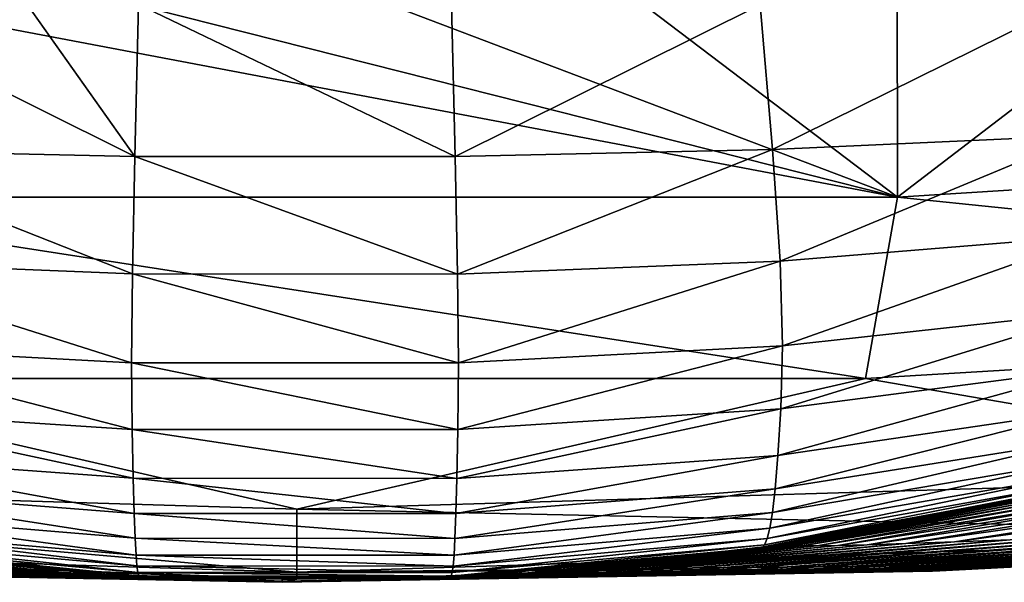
# Model space of a CAD drawing. Header units: metres. Extents: x -105 to 105, y -71 to 59.
# Tile 26 of 117: x -1.26 to 3.21, y -71.05 to -68.5. Entities that reach past the tile are written whole.
import ezdxf

# ---------------------------------------------------------------- set-up
doc = ezdxf.new("R2010")
doc.units = ezdxf.units.M
doc.layers.add('solid_WAMAS_150_SW0001', color=7, linetype='CONTINUOUS')

msp = doc.modelspace()

# ---------------------------------------------------------------- linework, layer by layer
at = {"layer": 'solid_WAMAS_150_SW0001'}
for points in [[(2.725769, -69.300903, 10.686105), (-2.724902, -68.26635, 15.158934), (-2.725768, -69.300903, 10.686105)], [(2.725769, -69.300903, 10.686105), (-1.36407, -68.266342, 15.288507), (-2.724902, -68.26635, 15.158934)], [(2.725769, -69.300903, 10.686105), (-0.000041, -68.266342, 15.331659), (-1.36407, -68.266342, 15.288507)], [(2.725769, -69.300903, 10.686105), (1.363992, -68.266342, 15.288512), (-0.000041, -68.266342, 15.331659)], [(2.725769, -69.300903, 10.686105), (2.724853, -68.26635, 15.15894), (1.363992, -68.266342, 15.288512)], [(2.725769, -69.300903, 10.686105), (4.075933, -68.26635, 14.943259), (2.724853, -68.26635, 15.15894)], [(8.166135, -68.959045, 10.616689), (4.075933, -68.26635, 14.943259), (2.725769, -69.300903, 10.686105)], [(-2.17511, -69.084419, -89.456535), (-2.11747, -68.427986, -90.620018), (-0.734328, -69.116585, -89.691887)], [(-0.734328, -69.116585, -89.691887), (-2.11747, -68.427986, -90.620018), (-1.223998, -68.425941, -90.803879)], [(-0.734328, -69.116585, -89.691887), (-1.223998, -68.425941, -90.803879), (-0.717386, -68.425766, -90.863029)], [(-0.734328, -69.116585, -89.691887), (-0.717386, -68.425766, -90.863029), (0.718578, -69.116859, -89.692993)], [(0.718578, -69.116859, -89.692993), (-0.717386, -68.425766, -90.863029), (0.701827, -68.425873, -90.864243)], [(0.718578, -69.116859, -89.692993), (0.701827, -68.425873, -90.864243), (2.102437, -68.428101, -90.623802)], [(0.718578, -69.116859, -89.692993), (2.102437, -68.428101, -90.623802), (2.159537, -69.085106, -89.460114)], [(2.159537, -69.085106, -89.460114), (2.102437, -68.428101, -90.623802), (3.472185, -68.434479, -90.132446)], [(2.159537, -69.085106, -89.460114), (3.472185, -68.434479, -90.132446), (3.565358, -69.021667, -88.987068)], [(8.166135, -68.959045, 10.616689), (2.725769, -69.300903, 10.686105), (7.732712, -69.81498, 5.93391)], [(2.193708, -69.591568, -88.225761), (2.159537, -69.085106, -89.460114), (3.565358, -69.021667, -88.987068)], [(2.193708, -69.591568, -88.225761), (3.565358, -69.021667, -88.987068), (3.620672, -69.475029, -87.774712)], [(-2.209535, -69.590485, -88.222351), (-2.17511, -69.084419, -89.456535), (-0.746016, -69.649429, -88.446724)], [(-2.17511, -69.084419, -89.456535), (-0.734328, -69.116585, -89.691887), (-0.746016, -69.649429, -88.446724)], [(-0.746016, -69.649429, -88.446724), (-0.734328, -69.116585, -89.691887), (0.730013, -69.649826, -88.447777)], [(-0.734328, -69.116585, -89.691887), (0.718578, -69.116859, -89.692993), (0.730013, -69.649826, -88.447777)], [(0.730013, -69.649826, -88.447777), (0.718578, -69.116859, -89.692993), (2.159537, -69.085106, -89.460114)], [(0.730013, -69.649826, -88.447777), (2.159537, -69.085106, -89.460114), (2.193708, -69.591568, -88.225761)], [(-2.725768, -69.300903, 10.686105), (-2.580724, -70.124451, 5.978841), (2.580735, -70.124451, 5.978841)], [(2.725769, -69.300903, 10.686105), (-2.725768, -69.300903, 10.686105), (2.580735, -70.124451, 5.978841)], [(2.725769, -69.300903, 10.686105), (2.580735, -70.124451, 5.978841), (7.732712, -69.81498, 5.93391)], [(2.204964, -69.975212, -86.94471), (2.193708, -69.591568, -88.225761), (3.620672, -69.475029, -87.774712)], [(2.204964, -69.975212, -86.94471), (3.620672, -69.475029, -87.774712), (3.638283, -69.81852, -86.520134)], [(-2.220882, -69.973824, -86.941505), (-2.209535, -69.590485, -88.222351), (-0.749907, -70.05304, -87.152718)], [(-2.209535, -69.590485, -88.222351), (-0.746016, -69.649429, -88.446724), (-0.749907, -70.05304, -87.152718)], [(0.73382, -70.053528, -87.153702), (0.730013, -69.649826, -88.447777), (2.193708, -69.591568, -88.225761)], [(0.73382, -70.053528, -87.153702), (2.193708, -69.591568, -88.225761), (2.204964, -69.975212, -86.94471)], [(-0.749907, -70.05304, -87.152718), (-0.746016, -69.649429, -88.446724), (0.73382, -70.053528, -87.153702)], [(-0.746016, -69.649429, -88.446724), (0.730013, -69.649826, -88.447777), (0.73382, -70.053528, -87.153702)], [(2.197131, -70.262398, -85.637123), (3.638283, -69.81852, -86.520134), (3.625464, -70.07563, -85.241936)], [(2.197131, -70.262398, -85.637123), (2.204964, -69.975212, -86.94471), (3.638283, -69.81852, -86.520134)], [(7.732712, -69.81498, 5.93391), (2.580735, -70.124451, 5.978841), (5.118044, -70.563644, 1.22203)], [(-2.220882, -69.973824, -86.941505), (-0.749907, -70.05304, -87.152718), (-0.747223, -70.355194, -85.83075)], [(-2.213004, -70.26078, -85.63414), (-2.220882, -69.973824, -86.941505), (-0.747223, -70.355194, -85.83075)], [(0.731191, -70.355751, -85.831665), (2.204964, -69.975212, -86.94471), (2.197131, -70.262398, -85.637123)], [(0.731191, -70.355751, -85.831665), (0.73382, -70.053528, -87.153702), (2.204964, -69.975212, -86.94471)], [(-0.749907, -70.05304, -87.152718), (0.73382, -70.053528, -87.153702), (0.731191, -70.355751, -85.831665)], [(-0.747223, -70.355194, -85.83075), (-0.749907, -70.05304, -87.152718), (0.731191, -70.355751, -85.831665)], [(2.182688, -70.473396, -84.314331), (3.625464, -70.07563, -85.241936), (3.603213, -70.264465, -83.950356)], [(2.182688, -70.473396, -84.314331), (2.197131, -70.262398, -85.637123), (3.625464, -70.07563, -85.241936)], [(-2.580724, -70.124451, 5.978841), (-5.118035, -70.563644, 1.22203), (0.000004, -70.716995, 1.235563)], [(2.580735, -70.124451, 5.978841), (-2.580724, -70.124451, 5.978841), (0.000004, -70.716995, 1.235563)], [(2.580735, -70.124451, 5.978841), (0.000004, -70.716995, 1.235563), (5.118044, -70.563644, 1.22203)], [(-2.213004, -70.26078, -85.63414), (-0.747223, -70.355194, -85.83075), (-0.742159, -70.577225, -84.492683)], [(-2.198472, -70.471611, -84.311592), (-2.213004, -70.26078, -85.63414), (-0.742159, -70.577225, -84.492683)], [(0.726234, -70.577835, -84.49353), (2.197131, -70.262398, -85.637123), (2.182688, -70.473396, -84.314331)], [(0.726234, -70.577835, -84.49353), (0.731191, -70.355751, -85.831665), (2.197131, -70.262398, -85.637123)], [(2.170475, -70.625473, -82.983894), (3.603213, -70.264465, -83.950356), (3.584834, -70.400452, -82.652107)], [(2.170475, -70.625473, -82.983894), (2.182688, -70.473396, -84.314331), (3.603213, -70.264465, -83.950356)], [(-0.747223, -70.355194, -85.83075), (0.731191, -70.355751, -85.831665), (0.726234, -70.577835, -84.49353)], [(-0.742159, -70.577225, -84.492683), (-0.747223, -70.355194, -85.83075), (0.726234, -70.577835, -84.49353)], [(2.158958, -70.732071, -81.648926), (3.584834, -70.400452, -82.652107), (3.567372, -70.495651, -81.349869)], [(2.158958, -70.732071, -81.648926), (2.170475, -70.625473, -82.983894), (3.584834, -70.400452, -82.652107)], [(-2.198472, -70.471611, -84.311592), (-0.742159, -70.577225, -84.492683), (-0.73783, -70.737328, -83.146477)], [(-2.186187, -70.623558, -82.981392), (-2.198472, -70.471611, -84.311592), (-0.73783, -70.737328, -83.146477)], [(0.721996, -70.737976, -83.147255), (2.182688, -70.473396, -84.314331), (2.170475, -70.625473, -82.983894)], [(0.721996, -70.737976, -83.147255), (0.726234, -70.577835, -84.49353), (2.182688, -70.473396, -84.314331)], [(2.146758, -70.804375, -80.311302), (3.567372, -70.495651, -81.349869), (3.548786, -70.560043, -80.045242)], [(2.146758, -70.804375, -80.311302), (2.158958, -70.732071, -81.648926), (3.567372, -70.495651, -81.349869)], [(-5.118035, -70.563644, 1.22203), (-5.398915, -70.832184, -3.542392), (0.000001, -71.003426, -3.536933)], [(0.000004, -70.716995, 1.235563), (-5.118035, -70.563644, 1.22203), (0.000001, -71.003426, -3.536933)], [(-0.742159, -70.577225, -84.492683), (0.726234, -70.577835, -84.49353), (0.721996, -70.737976, -83.147255)], [(-0.73783, -70.737328, -83.146477), (-0.742159, -70.577225, -84.492683), (0.721996, -70.737976, -83.147255)], [(5.118044, -70.563644, 1.22203), (0.000004, -70.716995, 1.235563), (5.398917, -70.832184, -3.542392)], [(2.134458, -70.850945, -78.971863), (3.548786, -70.560043, -80.045242), (3.530082, -70.601318, -78.738998)], [(2.134458, -70.850945, -78.971863), (2.146758, -70.804375, -80.311302), (3.548786, -70.560043, -80.045242)], [(-2.186187, -70.623558, -82.981392), (-0.73783, -70.737328, -83.146477), (-0.733759, -70.849617, -81.795479)], [(-2.174602, -70.730064, -81.646675), (-2.186187, -70.623558, -82.981392), (-0.733759, -70.849617, -81.795479)], [(0.71801, -70.850296, -81.796173), (2.170475, -70.625473, -82.983894), (2.158958, -70.732071, -81.648926)], [(0.71801, -70.850296, -81.796173), (0.721996, -70.737976, -83.147255), (2.170475, -70.625473, -82.983894)], [(2.061122, -70.899422, -70.932571), (3.418452, -70.64003, -70.899437), (3.401659, -70.642159, -69.592949)], [(2.061122, -70.899422, -70.932571), (3.437383, -70.642677, -72.205925), (3.418452, -70.64003, -70.899437)], [(2.098017, -70.90023, -74.951851), (3.493227, -70.638618, -76.125267), (3.474694, -70.643784, -74.818886)], [(2.098017, -70.90023, -74.951851), (2.110204, -70.893768, -76.291504), (3.493227, -70.638618, -76.125267)], [(2.110204, -70.893768, -76.291504), (3.511662, -70.625809, -77.432014), (3.493227, -70.638618, -76.125267)], [(2.110204, -70.893768, -76.291504), (2.122334, -70.878853, -77.631569), (3.511662, -70.625809, -77.432014)], [(2.122334, -70.878853, -77.631569), (3.530082, -70.601318, -78.738998), (3.511662, -70.625809, -77.432014)], [(2.122334, -70.878853, -77.631569), (2.134458, -70.850945, -78.971863), (3.530082, -70.601318, -78.738998)], [(4.465091, -70.632225, -24.673391), (2.985214, -70.865433, -24.588686), (2.764329, -70.873299, -25.793209)], [(4.133353, -70.65052, -25.846994), (4.465091, -70.632225, -24.673391), (2.764329, -70.873299, -25.793209)], [(4.845191, -70.611778, -23.514629), (3.238131, -70.856537, -23.39072), (2.985214, -70.865433, -24.588686)], [(4.465091, -70.632225, -24.673391), (4.845191, -70.611778, -23.514629), (2.985214, -70.865433, -24.588686)], [(2.061122, -70.899422, -70.932571), (3.401659, -70.642159, -69.592949), (2.966406, -70.740105, -69.592896)], [(2.061122, -70.899422, -70.932571), (2.073536, -70.900993, -72.272339), (3.437383, -70.642677, -72.205925)], [(2.073536, -70.900993, -72.272339), (3.456123, -70.644508, -73.512451), (3.437383, -70.642677, -72.205925)], [(2.073536, -70.900993, -72.272339), (2.085821, -70.901863, -73.612144), (3.456123, -70.644508, -73.512451)], [(2.085821, -70.901863, -73.612144), (3.474694, -70.643784, -74.818886), (3.456123, -70.644508, -73.512451)], [(2.085821, -70.901863, -73.612144), (2.098017, -70.90023, -74.951851), (3.474694, -70.643784, -74.818886)], [(3.296169, -70.668129, -41.728462), (2.2004, -70.879166, -41.726955), (2.199336, -70.879311, -42.954918)], [(3.295327, -70.668213, -42.954918), (3.296169, -70.668129, -41.728462), (2.199336, -70.879311, -42.954918)], [(2.966406, -70.740105, -69.592896), (3.295327, -70.668213, -42.954918), (2.199336, -70.879311, -42.954918)], [(3.296169, -70.668129, -41.728462), (3.297006, -70.668167, -40.501987), (2.2004, -70.879166, -41.726955)], [(3.297006, -70.668167, -40.501987), (2.201425, -70.879158, -40.498981), (2.2004, -70.879166, -41.726955)], [(3.297006, -70.668167, -40.501987), (3.297915, -70.668404, -39.275524), (2.201425, -70.879158, -40.498981)], [(3.297915, -70.668404, -39.275524), (2.202506, -70.879265, -39.271042), (2.201425, -70.879158, -40.498981)], [(3.297915, -70.668404, -39.275524), (3.299094, -70.668869, -38.049091), (2.202506, -70.879265, -39.271042)], [(3.299094, -70.668869, -38.049091), (2.203784, -70.879517, -38.043179), (2.202506, -70.879265, -39.271042)], [(3.299094, -70.668869, -38.049091), (3.301534, -70.66964, -36.822723), (2.203784, -70.879517, -38.043179)], [(3.301534, -70.66964, -36.822723), (2.205921, -70.879936, -36.815407), (2.203784, -70.879517, -38.043179)], [(3.301534, -70.66964, -36.822723), (3.306912, -70.670799, -35.596474), (2.205921, -70.879936, -36.815407)], [(3.306912, -70.670799, -35.596474), (2.210039, -70.880547, -35.587723), (2.205921, -70.879936, -36.815407)], [(3.306912, -70.670799, -35.596474), (3.316932, -70.672432, -34.370392), (2.210039, -70.880547, -35.587723)], [(3.316932, -70.672432, -34.370392), (2.217274, -70.881386, -34.360119), (2.210039, -70.880547, -35.587723)], [(3.316932, -70.672432, -34.370392), (3.335071, -70.674423, -33.144527), (2.217274, -70.881386, -34.360119)], [(3.335071, -70.674423, -33.144527), (2.22994, -70.882408, -33.132603), (2.217274, -70.881386, -34.360119)], [(3.335071, -70.674423, -33.144527), (3.369913, -70.67614, -31.918953), (2.22994, -70.882408, -33.132603)], [(3.369913, -70.67614, -31.918953), (2.253739, -70.883339, -31.905216), (2.22994, -70.882408, -33.132603)], [(3.369913, -70.67614, -31.918953), (3.430954, -70.676811, -30.693735), (2.253739, -70.883339, -31.905216)], [(3.430954, -70.676811, -30.693735), (2.294976, -70.883842, -30.678013), (2.253739, -70.883339, -31.905216)], [(3.527728, -70.67569, -29.46924), (2.359984, -70.883591, -29.45117), (2.294976, -70.883842, -30.678013)], [(3.430954, -70.676811, -30.693735), (3.527728, -70.67569, -29.46924), (2.294976, -70.883842, -30.678013)], [(3.670217, -70.67173, -28.249268), (2.455365, -70.882126, -28.226347), (2.359984, -70.883591, -29.45117)], [(3.527728, -70.67569, -29.46924), (3.670217, -70.67173, -28.249268), (2.359984, -70.883591, -29.45117)], [(3.868687, -70.663734, -27.039841), (2.587898, -70.878876, -27.006153), (2.455365, -70.882126, -28.226347)], [(3.670217, -70.67173, -28.249268), (3.868687, -70.663734, -27.039841), (2.455365, -70.882126, -28.226347)], [(4.133353, -70.65052, -25.846994), (2.764329, -70.873299, -25.793209), (2.587898, -70.878876, -27.006153)], [(3.868687, -70.663734, -27.039841), (4.133353, -70.65052, -25.846994), (2.587898, -70.878876, -27.006153)], [(2.966406, -70.740105, -69.592896), (3.401659, -70.642159, -69.592949), (3.295327, -70.668213, -42.954918)], [(0.000004, -70.716995, 1.235563), (0.000001, -71.003426, -3.536933), (5.398917, -70.832184, -3.542392)], [(-2.174602, -70.730064, -81.646675), (-0.733759, -70.849617, -81.795479), (-0.729456, -70.925896, -80.441681)], [(-2.16233, -70.802299, -80.309303), (-2.174602, -70.730064, -81.646675), (-0.729456, -70.925896, -80.441681)], [(-0.73783, -70.737328, -83.146477), (0.721996, -70.737976, -83.147255), (0.71801, -70.850296, -81.796173)], [(-0.733759, -70.849617, -81.795479), (-0.73783, -70.737328, -83.146477), (0.71801, -70.850296, -81.796173)], [(0.713798, -70.92659, -80.442299), (2.158958, -70.732071, -81.648926), (2.146758, -70.804375, -80.311302)], [(0.713798, -70.92659, -80.442299), (0.71801, -70.850296, -81.796173), (2.158958, -70.732071, -81.648926)], [(2.05012, -70.901047, -69.592804), (2.966406, -70.740105, -69.592896), (2.199336, -70.879311, -42.954918)], [(2.05012, -70.901047, -69.592804), (2.061122, -70.899422, -70.932571), (2.966406, -70.740105, -69.592896)], [(-2.16233, -70.802299, -80.309303), (-0.729456, -70.925896, -80.441681), (-0.725115, -70.975136, -79.085976)], [(-2.149957, -70.848824, -78.970108), (-2.16233, -70.802299, -80.309303), (-0.725115, -70.975136, -79.085976)], [(0.709548, -70.975845, -79.086517), (2.146758, -70.804375, -80.311302), (2.134458, -70.850945, -78.971863)], [(0.709548, -70.975845, -79.086517), (0.713798, -70.92659, -80.442299), (2.146758, -70.804375, -80.311302)], [(-5.398915, -70.832184, -3.542392), (-3.062974, -70.981522, -4.943595), (-0.066056, -71.034828, -4.832098)], [(-5.398915, -70.832184, -3.542392), (-0.066056, -71.034828, -4.832098), (-0.000229, -71.034851, -4.832045)], [(0.000001, -71.003426, -3.536933), (-5.398915, -70.832184, -3.542392), (-0.000229, -71.034851, -4.832045)], [(-2.149957, -70.848824, -78.970108), (-0.725115, -70.975136, -79.085976), (-0.720834, -71.004776, -77.729355)], [(-2.13776, -70.876701, -77.630066), (-2.149957, -70.848824, -78.970108), (-0.720834, -71.004776, -77.729355)], [(-0.733759, -70.849617, -81.795479), (0.71801, -70.850296, -81.796173), (0.713798, -70.92659, -80.442299)], [(-0.729456, -70.925896, -80.441681), (-0.733759, -70.849617, -81.795479), (0.713798, -70.92659, -80.442299)], [(5.398917, -70.832184, -3.542392), (0.000001, -71.003426, -3.536933), (3.441506, -70.967491, -4.972338)], [(0.705357, -71.005501, -77.72982), (2.134458, -70.850945, -78.971863), (2.122334, -70.878853, -77.631569)], [(0.705357, -71.005501, -77.72982), (0.709548, -70.975845, -79.086517), (2.134458, -70.850945, -78.971863)], [(3.238131, -70.856537, -23.39072), (1.606708, -71.000633, -23.30666), (1.481539, -71.002769, -24.528671)], [(2.985214, -70.865433, -24.588686), (3.238131, -70.856537, -23.39072), (1.481539, -71.002769, -24.528671)], [(3.509022, -70.848038, -22.197065), (1.740738, -70.99855, -22.085865), (1.606708, -71.000633, -23.30666)], [(3.238131, -70.856537, -23.39072), (3.509022, -70.848038, -22.197065), (1.606708, -71.000633, -23.30666)], [(3.784452, -70.841263, -21.005472), (1.87699, -70.996841, -20.865845), (1.740738, -70.99855, -22.085865)], [(3.509022, -70.848038, -22.197065), (3.784452, -70.841263, -21.005472), (1.740738, -70.99855, -22.085865)], [(4.055923, -70.836586, -19.81366), (2.01127, -70.995628, -19.645937), (1.87699, -70.996841, -20.865845)], [(3.784452, -70.841263, -21.005472), (4.055923, -70.836586, -19.81366), (1.87699, -70.996841, -20.865845)], [(4.317289, -70.833977, -18.619337), (2.140549, -70.994965, -18.425375), (2.01127, -70.995628, -19.645937)], [(4.055923, -70.836586, -19.81366), (4.317289, -70.833977, -18.619337), (2.01127, -70.995628, -19.645937)], [(4.562463, -70.833366, -17.420233), (2.261824, -70.994896, -17.2034), (2.140549, -70.994965, -18.425375)], [(4.317289, -70.833977, -18.619337), (4.562463, -70.833366, -17.420233), (2.140549, -70.994965, -18.425375)], [(4.562463, -70.833366, -17.420233), (4.787831, -70.834358, -16.215342), (2.261824, -70.994896, -17.2034)], [(4.787831, -70.834358, -16.215342), (2.373314, -70.99527, -15.979701), (2.261824, -70.994896, -17.2034)], [(4.787831, -70.834358, -16.215342), (4.993616, -70.836021, -15.005626), (2.373314, -70.99527, -15.979701)], [(4.993616, -70.836021, -15.005626), (2.475128, -70.995613, -14.754657), (2.373314, -70.99527, -15.979701)], [(4.993616, -70.836021, -15.005626), (5.180371, -70.837364, -13.792213), (2.475128, -70.995613, -14.754657)], [(5.180371, -70.837364, -13.792213), (2.567536, -70.99543, -13.528708), (2.475128, -70.995613, -14.754657)], [(5.180371, -70.837364, -13.792213), (5.348493, -70.837669, -12.576119), (2.567536, -70.99543, -13.528708)], [(5.348493, -70.837669, -12.576119), (2.650734, -70.994431, -12.302242), (2.567536, -70.99543, -13.528708)], [(5.497496, -70.837654, -11.357703), (2.724483, -70.993454, -11.07535), (2.650734, -70.994431, -12.302242)], [(5.348493, -70.837669, -12.576119), (5.497496, -70.837654, -11.357703), (2.650734, -70.994431, -12.302242)], [(5.497496, -70.837654, -11.357703), (5.626585, -70.83857, -10.137097), (2.724483, -70.993454, -11.07535)], [(5.626585, -70.83857, -10.137097), (2.788395, -70.993744, -9.84802), (2.724483, -70.993454, -11.07535)], [(5.626585, -70.83857, -10.137097), (5.734979, -70.841553, -8.914438), (2.788395, -70.993744, -9.84802)], [(5.734979, -70.841553, -8.914438), (2.842089, -70.996429, -8.62024), (2.788395, -70.993744, -9.84802)], [(5.734979, -70.841553, -8.914438), (5.822178, -70.844955, -7.690023), (2.842089, -70.996429, -8.62024)], [(5.822178, -70.844955, -7.690023), (2.885316, -70.999611, -7.392068), (2.842089, -70.996429, -8.62024)], [(5.888018, -70.84391, -6.464334), (2.917981, -70.997833, -6.16363), (2.885316, -70.999611, -7.392068)], [(5.822178, -70.844955, -7.690023), (5.888018, -70.84391, -6.464334), (2.885316, -70.999611, -7.392068)], [(5.886006, -70.836884, -5.231749), (3.441506, -70.967491, -4.972338), (2.917981, -70.997833, -6.16363)], [(5.888018, -70.84391, -6.464334), (5.886006, -70.836884, -5.231749), (2.917981, -70.997833, -6.16363)], [(-1.225057, -71.00325, -29.434227), (-2.412303, -70.87616, -29.452005), (-2.345858, -70.876427, -30.678745)], [(-1.225057, -71.00325, -29.434227), (-1.274595, -71.00293, -28.205954), (-2.412303, -70.87616, -29.452005)], [(-1.191226, -71.003258, -30.663054), (-2.345858, -70.876427, -30.678745), (-2.303721, -70.875908, -31.905859)], [(-1.191226, -71.003258, -30.663054), (-1.225057, -71.00325, -29.434227), (-2.345858, -70.876427, -30.678745)], [(-1.169695, -71.003067, -31.892017), (-2.303721, -70.875908, -31.905859), (-2.279417, -70.874954, -33.133163)], [(-1.169695, -71.003067, -31.892017), (-1.191226, -71.003258, -30.663054), (-2.303721, -70.875908, -31.905859)], [(-1.157192, -71.002769, -33.121048), (-2.279417, -70.874954, -33.133163), (-2.266497, -70.873894, -34.360603)], [(-1.157192, -71.002769, -33.121048), (-1.169695, -71.003067, -31.892017), (-2.279417, -70.874954, -33.133163)], [(-1.150455, -71.002441, -34.350113), (-2.266497, -70.873894, -34.360603), (-2.25913, -70.873016, -35.588135)], [(-1.150455, -71.002441, -34.350113), (-1.157192, -71.002769, -33.121048), (-2.266497, -70.873894, -34.360603)], [(-1.146538, -71.002167, -35.579185), (-2.25913, -70.873016, -35.588135), (-2.254949, -70.872383, -36.815754)], [(-1.146538, -71.002167, -35.579185), (-1.150455, -71.002441, -34.350113), (-2.25913, -70.873016, -35.588135)], [(-1.144244, -71.001953, -36.808285), (-2.254949, -70.872383, -36.815754), (-2.252793, -70.871956, -38.043457)], [(-1.144244, -71.001953, -36.808285), (-1.146538, -71.002167, -35.579185), (-2.254949, -70.872383, -36.815754)], [(-1.142982, -71.001808, -38.037449), (-2.252793, -70.871956, -38.043457), (-2.251516, -70.871696, -39.271252)], [(-1.142982, -71.001808, -38.037449), (-1.144244, -71.001953, -36.808285), (-2.252793, -70.871956, -38.043457)], [(-1.142171, -71.001732, -39.26672), (-2.251516, -70.871696, -39.271252), (-2.250437, -70.871582, -40.499123)], [(-1.142171, -71.001732, -39.26672), (-1.142982, -71.001808, -38.037449), (-2.251516, -70.871696, -39.271252)], [(-1.141467, -71.001732, -40.496094), (-2.250437, -70.871582, -40.499123), (-2.249417, -70.87159, -41.727028)], [(-1.141467, -71.001732, -40.496094), (-1.142171, -71.001732, -39.26672), (-2.250437, -70.871582, -40.499123)], [(-1.140795, -71.00177, -41.72551), (-2.249417, -70.87159, -41.727028), (-2.248324, -70.871727, -42.954918)], [(-1.140795, -71.00177, -41.72551), (-1.141467, -71.001732, -40.496094), (-2.249417, -70.87159, -41.727028)], [(-1.94061, -70.916534, -42.954918), (-1.140795, -71.00177, -41.72551), (-2.248324, -70.871727, -42.954918)], [(-2.13776, -70.876701, -77.630066), (-0.720834, -71.004776, -77.729355), (-0.716552, -71.020782, -76.372963)], [(-2.125559, -70.891586, -76.290253), (-2.13776, -70.876701, -77.630066), (-0.716552, -71.020782, -76.372963)], [(-2.125559, -70.891586, -76.290253), (-0.716552, -71.020782, -76.372963), (-0.712251, -71.027931, -75.017006)], [(-2.1133, -70.898033, -74.950851), (-2.125559, -70.891586, -76.290253), (-0.712251, -71.027931, -75.017006)], [(-2.1133, -70.898033, -74.950851), (-0.712251, -71.027931, -75.017006), (-0.707948, -71.030075, -73.660995)], [(-2.101029, -70.899651, -73.611397), (-2.1133, -70.898033, -74.950851), (-0.707948, -71.030075, -73.660995)], [(-2.088671, -70.898766, -72.271835), (-2.101029, -70.899651, -73.611397), (-0.703618, -71.029793, -72.304871)], [(-2.101029, -70.899651, -73.611397), (-0.707948, -71.030075, -73.660995), (-0.703618, -71.029793, -72.304871)], [(-2.07619, -70.897179, -70.93232), (-2.088671, -70.898766, -72.271835), (-0.699246, -71.028931, -70.948792)], [(-2.088671, -70.898766, -72.271835), (-0.703618, -71.029793, -72.304871), (-0.699246, -71.028931, -70.948792)], [(-2.07619, -70.897179, -70.93232), (-0.699246, -71.028931, -70.948792), (-0.695041, -71.029991, -69.592735)], [(-2.065174, -70.898895, -69.592812), (-2.07619, -70.897179, -70.93232), (-0.695041, -71.029991, -69.592735)], [(-2.065174, -70.898895, -69.592812), (-0.995222, -71.012474, -69.592751), (-1.94061, -70.916534, -42.954918)], [(-2.065174, -70.898895, -69.592812), (-0.695041, -71.029991, -69.592735), (-0.995222, -71.012474, -69.592751)], [(0.684218, -71.029686, -70.948875), (2.073536, -70.900993, -72.272339), (2.061122, -70.899422, -70.932571)], [(0.684218, -71.029686, -70.948875), (2.061122, -70.899422, -70.932571), (2.05012, -70.901047, -69.592804)], [(0.684218, -71.029686, -70.948875), (0.688503, -71.03054, -72.305031), (2.073536, -70.900993, -72.272339)], [(0.684218, -71.029686, -70.948875), (2.05012, -70.901047, -69.592804), (0.99498, -71.012489, -69.592751)], [(0.688503, -71.03054, -72.305031), (2.085821, -70.901863, -73.612144), (2.073536, -70.900993, -72.272339)], [(0.688503, -71.03054, -72.305031), (0.692742, -71.030815, -73.661224), (2.085821, -70.901863, -73.612144)], [(0.692742, -71.030815, -73.661224), (2.098017, -70.90023, -74.951851), (2.085821, -70.901863, -73.612144)], [(0.692742, -71.030815, -73.661224), (0.696954, -71.028671, -75.017311), (2.098017, -70.90023, -74.951851)], [(0.696954, -71.028671, -75.017311), (2.110204, -70.893768, -76.291504), (2.098017, -70.90023, -74.951851)], [(0.696954, -71.028671, -75.017311), (0.701165, -71.021507, -76.373352), (2.110204, -70.893768, -76.291504)], [(0.701165, -71.021507, -76.373352), (2.122334, -70.878853, -77.631569), (2.110204, -70.893768, -76.291504)], [(0.701165, -71.021507, -76.373352), (0.705357, -71.005501, -77.72982), (2.122334, -70.878853, -77.631569)], [(0.99498, -71.012489, -69.592751), (2.05012, -70.901047, -69.592804), (1.090106, -71.005722, -42.954918)], [(2.2004, -70.879166, -41.726955), (1.091001, -71.005577, -41.72546), (1.090106, -71.005722, -42.954918)], [(1.940772, -70.916512, -42.954918), (2.2004, -70.879166, -41.726955), (1.090106, -71.005722, -42.954918)], [(2.05012, -70.901047, -69.592804), (1.940772, -70.916512, -42.954918), (1.090106, -71.005722, -42.954918)], [(2.201425, -70.879158, -40.498981), (1.091652, -71.005539, -40.495991), (1.091001, -71.005577, -41.72546)], [(2.2004, -70.879166, -41.726955), (2.201425, -70.879158, -40.498981), (1.091001, -71.005577, -41.72546)], [(2.201425, -70.879158, -40.498981), (2.202506, -70.879265, -39.271042), (1.091652, -71.005539, -40.495991)], [(2.202506, -70.879265, -39.271042), (1.092333, -71.005539, -39.266567), (1.091652, -71.005539, -40.495991)], [(2.202506, -70.879265, -39.271042), (2.203784, -70.879517, -38.043179), (1.092333, -71.005539, -39.266567)], [(2.203784, -70.879517, -38.043179), (1.093117, -71.005608, -38.037243), (1.092333, -71.005539, -39.266567)], [(2.203784, -70.879517, -38.043179), (2.205921, -70.879936, -36.815407), (1.093117, -71.005608, -38.037243)], [(2.205921, -70.879936, -36.815407), (1.094332, -71.005737, -36.808025), (1.093117, -71.005608, -38.037243)], [(2.205921, -70.879936, -36.815407), (2.210039, -70.880547, -35.587723), (1.094332, -71.005737, -36.808025)], [(2.210039, -70.880547, -35.587723), (1.096536, -71.005936, -35.578876), (1.094332, -71.005737, -36.808025)], [(2.210039, -70.880547, -35.587723), (2.217274, -70.881386, -34.360119), (1.096536, -71.005936, -35.578876)], [(2.217274, -70.881386, -34.360119), (1.10029, -71.006203, -34.349751), (1.096536, -71.005936, -35.578876)], [(2.217274, -70.881386, -34.360119), (2.22994, -70.882408, -33.132603), (1.10029, -71.006203, -34.349751)], [(2.22994, -70.882408, -33.132603), (1.106741, -71.0065, -33.120628), (1.10029, -71.006203, -34.349751)], [(2.22994, -70.882408, -33.132603), (2.253739, -70.883339, -31.905216), (1.106741, -71.0065, -33.120628)], [(2.253739, -70.883339, -31.905216), (1.118706, -71.006775, -31.891541), (1.106741, -71.0065, -33.120628)], [(2.253739, -70.883339, -31.905216), (2.294976, -70.883842, -30.678013), (1.118706, -71.006775, -31.891541)], [(2.294976, -70.883842, -30.678013), (1.139303, -71.00695, -30.662514), (1.118706, -71.006775, -31.891541)], [(2.359984, -70.883591, -29.45117), (1.17166, -71.00695, -29.433617), (1.139303, -71.00695, -30.662514)], [(2.294976, -70.883842, -30.678013), (2.359984, -70.883591, -29.45117), (1.139303, -71.00695, -30.662514)], [(2.455365, -70.882126, -28.226347), (1.219035, -71.00666, -28.205227), (1.17166, -71.00695, -29.433617)], [(2.359984, -70.883591, -29.45117), (2.455365, -70.882126, -28.226347), (1.17166, -71.00695, -29.433617)], [(2.587898, -70.878876, -27.006153), (1.284767, -71.005928, -26.977932), (1.219035, -71.00666, -28.205227)], [(2.455365, -70.882126, -28.226347), (2.587898, -70.878876, -27.006153), (1.219035, -71.00666, -28.205227)], [(2.764329, -70.873299, -25.793209), (1.372179, -71.004639, -25.752317), (1.284767, -71.005928, -26.977932)], [(2.587898, -70.878876, -27.006153), (2.764329, -70.873299, -25.793209), (1.284767, -71.005928, -26.977932)], [(2.985214, -70.865433, -24.588686), (1.481539, -71.002769, -24.528671), (1.372179, -71.004639, -25.752317)], [(2.764329, -70.873299, -25.793209), (2.985214, -70.865433, -24.588686), (1.372179, -71.004639, -25.752317)], [(1.940772, -70.916512, -42.954918), (2.199336, -70.879311, -42.954918), (2.2004, -70.879166, -41.726955)], [(2.05012, -70.901047, -69.592804), (2.199336, -70.879311, -42.954918), (1.940772, -70.916512, -42.954918)], [(-1.94061, -70.916534, -42.954918), (-1.139918, -71.001892, -42.954918), (-1.140795, -71.00177, -41.72551)], [(-0.995222, -71.012474, -69.592751), (-1.139918, -71.001892, -42.954918), (-1.94061, -70.916534, -42.954918)], [(-0.729456, -70.925896, -80.441681), (0.713798, -70.92659, -80.442299), (0.709548, -70.975845, -79.086517)], [(-0.725115, -70.975136, -79.085976), (-0.729456, -70.925896, -80.441681), (0.709548, -70.975845, -79.086517)], [(-0.066056, -71.034828, -4.832098), (-3.062974, -70.981522, -4.943595), (-3.051373, -70.993187, -6.172963)], [(-0.067014, -71.047768, -6.061492), (-3.051373, -70.993187, -6.172963), (-3.017217, -70.994942, -7.401311)], [(-0.067014, -71.047768, -6.061492), (-0.066056, -71.034828, -4.832098), (-3.051373, -70.993187, -6.172963)], [(-0.066263, -71.049759, -7.290981), (-3.017217, -70.994942, -7.401311), (-2.972015, -70.99176, -8.629363)], [(-0.066263, -71.049759, -7.290981), (-0.067014, -71.047768, -6.061492), (-3.017217, -70.994942, -7.401311)], [(-0.065271, -71.046616, -8.520529), (-2.972015, -70.99176, -8.629363), (-2.915864, -70.989067, -9.85698)], [(-0.065271, -71.046616, -8.520529), (-0.066263, -71.049759, -7.290981), (-2.972015, -70.99176, -8.629363)], [(-0.064038, -71.043961, -9.750118), (-2.915864, -70.989067, -9.85698), (-2.849025, -70.988762, -11.084101)], [(-0.064038, -71.043961, -9.750118), (-0.065271, -71.046616, -8.520529), (-2.915864, -70.989067, -9.85698)], [(-0.06257, -71.043785, -10.979774), (-2.849025, -70.988762, -11.084101), (-2.771899, -70.989716, -12.31073)], [(-0.06257, -71.043785, -10.979774), (-0.064038, -71.043961, -9.750118), (-2.849025, -70.988762, -11.084101)], [(-0.060877, -71.044983, -12.209556), (-2.771899, -70.989716, -12.31073), (-2.684891, -70.990677, -13.536875)], [(-0.060877, -71.044983, -12.209556), (-0.06257, -71.043785, -10.979774), (-2.771899, -70.989716, -12.31073)], [(-0.058967, -71.04631, -13.439521), (-2.684891, -70.990677, -13.536875), (-2.588248, -70.990822, -14.762438)], [(-0.058967, -71.04631, -13.439521), (-0.060877, -71.044983, -12.209556), (-2.684891, -70.990677, -13.536875)], [(-0.056846, -71.046913, -14.669666), (-2.588248, -70.990822, -14.762438), (-2.481769, -70.99044, -15.987011)], [(-0.056846, -71.046913, -14.669666), (-0.058967, -71.04631, -13.439521), (-2.588248, -70.990822, -14.762438)], [(-0.054509, -71.046928, -15.899809), (-2.481769, -70.99044, -15.987011), (-2.365168, -70.990051, -17.210133)], [(-0.054509, -71.046928, -15.899809), (-0.056846, -71.046913, -14.669666), (-2.481769, -70.99044, -15.987011)], [(-0.05195, -71.0467, -17.129732), (-2.365168, -70.990051, -17.210133), (-2.238334, -70.990143, -18.431408)], [(-0.05195, -71.0467, -17.129732), (-0.054509, -71.046928, -15.899809), (-2.365168, -70.990051, -17.210133)], [(-0.049167, -71.046532, -18.359243), (-2.238334, -70.990143, -18.431408), (-2.103128, -70.990868, -19.651167)], [(-0.049167, -71.046532, -18.359243), (-0.05195, -71.0467, -17.129732), (-2.238334, -70.990143, -18.431408)], [(-0.046199, -71.046516, -19.588434), (-2.103128, -70.990868, -19.651167), (-1.962692, -70.992188, -20.870214)], [(-0.046199, -71.046516, -19.588434), (-0.049167, -71.046532, -18.359243), (-2.103128, -70.990868, -19.651167)], [(-0.043117, -71.04657, -20.817577), (-1.962692, -70.992188, -20.870214), (-1.820194, -70.994049, -22.089365)], [(-0.043117, -71.04657, -20.817577), (-0.046199, -71.046516, -19.588434), (-1.962692, -70.992188, -20.870214)], [(-0.03999, -71.046638, -22.046949), (-1.820194, -70.994049, -22.089365), (-1.68002, -70.99633, -23.30933)], [(-0.03999, -71.046638, -22.046949), (-0.043117, -71.04657, -20.817577), (-1.820194, -70.994049, -22.089365)], [(-0.036913, -71.046654, -23.27669), (-1.68002, -70.99633, -23.30933), (-1.549116, -70.998665, -24.530603)], [(-0.036913, -71.046654, -23.27669), (-0.03999, -71.046638, -22.046949), (-1.68002, -70.99633, -23.30933)], [(-0.725115, -70.975136, -79.085976), (0.709548, -70.975845, -79.086517), (0.705357, -71.005501, -77.72982)], [(-0.720834, -71.004776, -77.729355), (-0.725115, -70.975136, -79.085976), (0.705357, -71.005501, -77.72982)], [(2.925224, -70.986221, -4.934016), (-0.000229, -71.034851, -4.832045), (-0.067014, -71.047768, -6.061492)], [(2.917981, -70.997833, -6.16363), (2.925224, -70.986221, -4.934016), (-0.067014, -71.047768, -6.061492)], [(2.842089, -70.996429, -8.62024), (-0.065271, -71.046616, -8.520529), (-0.064038, -71.043961, -9.750118)], [(2.842089, -70.996429, -8.62024), (2.885316, -70.999611, -7.392068), (-0.065271, -71.046616, -8.520529)], [(2.788395, -70.993744, -9.84802), (-0.064038, -71.043961, -9.750118), (-0.06257, -71.043785, -10.979774)], [(2.788395, -70.993744, -9.84802), (2.842089, -70.996429, -8.62024), (-0.064038, -71.043961, -9.750118)], [(2.724483, -70.993454, -11.07535), (-0.06257, -71.043785, -10.979774), (-0.060877, -71.044983, -12.209556)], [(2.724483, -70.993454, -11.07535), (2.788395, -70.993744, -9.84802), (-0.06257, -71.043785, -10.979774)], [(2.650734, -70.994431, -12.302242), (2.724483, -70.993454, -11.07535), (-0.060877, -71.044983, -12.209556)], [(2.650734, -70.994431, -12.302242), (-0.060877, -71.044983, -12.209556), (-0.058967, -71.04631, -13.439521)], [(2.567536, -70.99543, -13.528708), (2.650734, -70.994431, -12.302242), (-0.058967, -71.04631, -13.439521)], [(2.567536, -70.99543, -13.528708), (-0.058967, -71.04631, -13.439521), (-0.056846, -71.046913, -14.669666)], [(2.475128, -70.995613, -14.754657), (2.567536, -70.99543, -13.528708), (-0.056846, -71.046913, -14.669666)], [(2.475128, -70.995613, -14.754657), (-0.056846, -71.046913, -14.669666), (-0.054509, -71.046928, -15.899809)], [(2.373314, -70.99527, -15.979701), (-0.054509, -71.046928, -15.899809), (-0.05195, -71.0467, -17.129732)], [(2.373314, -70.99527, -15.979701), (2.475128, -70.995613, -14.754657), (-0.054509, -71.046928, -15.899809)], [(2.261824, -70.994896, -17.2034), (-0.05195, -71.0467, -17.129732), (-0.049167, -71.046532, -18.359243)], [(2.261824, -70.994896, -17.2034), (2.373314, -70.99527, -15.979701), (-0.05195, -71.0467, -17.129732)], [(2.140549, -70.994965, -18.425375), (2.261824, -70.994896, -17.2034), (-0.049167, -71.046532, -18.359243)], [(2.140549, -70.994965, -18.425375), (-0.049167, -71.046532, -18.359243), (-0.046199, -71.046516, -19.588434)], [(2.01127, -70.995628, -19.645937), (2.140549, -70.994965, -18.425375), (-0.046199, -71.046516, -19.588434)], [(2.01127, -70.995628, -19.645937), (-0.046199, -71.046516, -19.588434), (-0.043117, -71.04657, -20.817577)], [(1.87699, -70.996841, -20.865845), (2.01127, -70.995628, -19.645937), (-0.043117, -71.04657, -20.817577)], [(1.87699, -70.996841, -20.865845), (-0.043117, -71.04657, -20.817577), (-0.03999, -71.046638, -22.046949)], [(1.740738, -70.99855, -22.085865), (1.87699, -70.996841, -20.865845), (-0.03999, -71.046638, -22.046949)], [(0.000001, -71.003426, -3.536933), (-0.000229, -71.034851, -4.832045), (2.925224, -70.986221, -4.934016)], [(0.000001, -71.003426, -3.536933), (2.925224, -70.986221, -4.934016), (3.441506, -70.967491, -4.972338)], [(3.441506, -70.967491, -4.972338), (2.925224, -70.986221, -4.934016), (2.917981, -70.997833, -6.16363)], [(-0.03404, -71.046646, -24.506657), (-1.549116, -70.998665, -24.530603), (-1.434746, -71.00071, -25.75366)], [(-0.03404, -71.046646, -24.506657), (-0.036913, -71.046654, -23.27669), (-1.549116, -70.998665, -24.530603)], [(-0.031529, -71.046631, -25.73667), (-1.434746, -71.00071, -25.75366), (-1.343332, -71.002129, -26.978882)], [(-0.031529, -71.046631, -25.73667), (-0.03404, -71.046646, -24.506657), (-1.434746, -71.00071, -25.75366)], [(-0.029522, -71.046623, -26.96657), (-1.343332, -71.002129, -26.978882), (-1.274595, -71.00293, -28.205954)], [(-0.029522, -71.046623, -26.96657), (-0.031529, -71.046631, -25.73667), (-1.343332, -71.002129, -26.978882)], [(-0.028012, -71.046623, -28.19635), (-1.274595, -71.00293, -28.205954), (-1.225057, -71.00325, -29.434227)], [(-0.028012, -71.046623, -28.19635), (-0.029522, -71.046623, -26.96657), (-1.274595, -71.00293, -28.205954)], [(-0.026923, -71.046623, -29.426077), (-1.225057, -71.00325, -29.434227), (-1.191226, -71.003258, -30.663054)], [(-0.026923, -71.046623, -29.426077), (-0.028012, -71.046623, -28.19635), (-1.225057, -71.00325, -29.434227)], [(-0.026179, -71.046631, -30.655821), (-1.191226, -71.003258, -30.663054), (-1.169695, -71.003067, -31.892017)], [(-0.026179, -71.046631, -30.655821), (-0.026923, -71.046623, -29.426077), (-1.191226, -71.003258, -30.663054)], [(-0.025705, -71.046631, -31.885611), (-1.169695, -71.003067, -31.892017), (-1.157192, -71.002769, -33.121048)], [(-0.025705, -71.046631, -31.885611), (-0.026179, -71.046631, -30.655821), (-1.169695, -71.003067, -31.892017)], [(-0.025429, -71.046616, -33.115425), (-1.157192, -71.002769, -33.121048), (-1.150455, -71.002441, -34.350113)], [(-0.025429, -71.046616, -33.115425), (-0.025705, -71.046631, -31.885611), (-1.157192, -71.002769, -33.121048)], [(-0.025279, -71.046593, -34.345234), (-1.150455, -71.002441, -34.350113), (-1.146538, -71.002167, -35.579185)], [(-0.025279, -71.046593, -34.345234), (-0.025429, -71.046616, -33.115425), (-1.150455, -71.002441, -34.350113)], [(-0.025192, -71.046555, -35.57502), (-1.146538, -71.002167, -35.579185), (-1.144244, -71.001953, -36.808285)], [(-0.025192, -71.046555, -35.57502), (-0.025279, -71.046593, -34.345234), (-1.146538, -71.002167, -35.579185)], [(-0.02514, -71.046516, -36.80481), (-1.144244, -71.001953, -36.808285), (-1.142982, -71.001808, -38.037449)], [(-0.02514, -71.046516, -36.80481), (-0.025192, -71.046555, -35.57502), (-1.144244, -71.001953, -36.808285)], [(-0.025111, -71.046494, -38.034664), (-1.142982, -71.001808, -38.037449), (-1.142171, -71.001732, -39.26672)], [(-0.025111, -71.046494, -38.034664), (-0.02514, -71.046516, -36.80481), (-1.142982, -71.001808, -38.037449)], [(-0.025092, -71.046501, -39.264622), (-1.142171, -71.001732, -39.26672), (-1.141467, -71.001732, -40.496094)], [(-0.025092, -71.046501, -39.264622), (-0.025111, -71.046494, -38.034664), (-1.142171, -71.001732, -39.26672)], [(-0.025075, -71.046555, -40.494694), (-1.141467, -71.001732, -40.496094), (-1.140795, -71.00177, -41.72551)], [(-0.025075, -71.046555, -40.494694), (-0.025092, -71.046501, -39.264622), (-1.141467, -71.001732, -40.496094)], [(-0.025059, -71.0466, -41.724812), (-1.140795, -71.00177, -41.72551), (-1.139918, -71.001892, -42.954918)], [(-0.025059, -71.0466, -41.724812), (-0.025075, -71.046555, -40.494694), (-1.140795, -71.00177, -41.72551)], [(-0.025038, -71.046631, -42.954918), (-0.025059, -71.0466, -41.724812), (-1.139918, -71.001892, -42.954918)], [(-0.695041, -71.029991, -69.592735), (-0.025038, -71.046631, -42.954918), (-1.139918, -71.001892, -42.954918)], [(-0.995222, -71.012474, -69.592751), (-0.695041, -71.029991, -69.592735), (-1.139918, -71.001892, -42.954918)], [(-0.720834, -71.004776, -77.729355), (0.705357, -71.005501, -77.72982), (0.701165, -71.021507, -76.373352)], [(-0.716552, -71.020782, -76.372963), (-0.720834, -71.004776, -77.729355), (0.701165, -71.021507, -76.373352)], [(-0.716552, -71.020782, -76.372963), (0.701165, -71.021507, -76.373352), (0.696954, -71.028671, -75.017311)], [(-0.712251, -71.027931, -75.017006), (-0.716552, -71.020782, -76.372963), (0.696954, -71.028671, -75.017311)], [(-0.712251, -71.027931, -75.017006), (0.696954, -71.028671, -75.017311), (0.692742, -71.030815, -73.661224)], [(-0.707948, -71.030075, -73.660995), (-0.712251, -71.027931, -75.017006), (0.692742, -71.030815, -73.661224)], [(-0.703618, -71.029793, -72.304871), (-0.707948, -71.030075, -73.660995), (0.688503, -71.03054, -72.305031)], [(-0.707948, -71.030075, -73.660995), (0.692742, -71.030815, -73.661224), (0.688503, -71.03054, -72.305031)], [(-0.699246, -71.028931, -70.948792), (-0.703618, -71.029793, -72.304871), (0.684218, -71.029686, -70.948875)], [(-0.703618, -71.029793, -72.304871), (0.688503, -71.03054, -72.305031), (0.684218, -71.029686, -70.948875)], [(-0.699246, -71.028931, -70.948792), (0.684218, -71.029686, -70.948875), (0.680071, -71.030701, -69.592735)], [(-0.699246, -71.028931, -70.948792), (0.680071, -71.030701, -69.592735), (-0.695041, -71.029991, -69.592735)], [(-0.695041, -71.029991, -69.592735), (0.680071, -71.030701, -69.592735), (-0.025038, -71.046631, -42.954918)], [(2.917981, -70.997833, -6.16363), (-0.067014, -71.047768, -6.061492), (-0.066263, -71.049759, -7.290981)], [(-0.000229, -71.034851, -4.832045), (-0.066056, -71.034828, -4.832098), (-0.067014, -71.047768, -6.061492)], [(2.885316, -70.999611, -7.392068), (2.917981, -70.997833, -6.16363), (-0.066263, -71.049759, -7.290981)], [(2.885316, -70.999611, -7.392068), (-0.066263, -71.049759, -7.290981), (-0.065271, -71.046616, -8.520529)], [(1.740738, -70.99855, -22.085865), (-0.03999, -71.046638, -22.046949), (-0.036913, -71.046654, -23.27669)], [(1.606708, -71.000633, -23.30666), (1.740738, -70.99855, -22.085865), (-0.036913, -71.046654, -23.27669)], [(1.606708, -71.000633, -23.30666), (-0.036913, -71.046654, -23.27669), (-0.03404, -71.046646, -24.506657)], [(1.481539, -71.002769, -24.528671), (1.606708, -71.000633, -23.30666), (-0.03404, -71.046646, -24.506657)], [(1.481539, -71.002769, -24.528671), (-0.03404, -71.046646, -24.506657), (-0.031529, -71.046631, -25.73667)], [(1.372179, -71.004639, -25.752317), (1.481539, -71.002769, -24.528671), (-0.031529, -71.046631, -25.73667)], [(1.372179, -71.004639, -25.752317), (-0.031529, -71.046631, -25.73667), (-0.029522, -71.046623, -26.96657)], [(1.284767, -71.005928, -26.977932), (1.372179, -71.004639, -25.752317), (-0.029522, -71.046623, -26.96657)], [(1.284767, -71.005928, -26.977932), (-0.029522, -71.046623, -26.96657), (-0.028012, -71.046623, -28.19635)], [(1.219035, -71.00666, -28.205227), (1.284767, -71.005928, -26.977932), (-0.028012, -71.046623, -28.19635)], [(1.219035, -71.00666, -28.205227), (-0.028012, -71.046623, -28.19635), (-0.026923, -71.046623, -29.426077)], [(1.17166, -71.00695, -29.433617), (1.219035, -71.00666, -28.205227), (-0.026923, -71.046623, -29.426077)], [(1.17166, -71.00695, -29.433617), (-0.026923, -71.046623, -29.426077), (-0.026179, -71.046631, -30.655821)], [(1.139303, -71.00695, -30.662514), (-0.026179, -71.046631, -30.655821), (-0.025705, -71.046631, -31.885611)], [(1.139303, -71.00695, -30.662514), (1.17166, -71.00695, -29.433617), (-0.026179, -71.046631, -30.655821)], [(1.118706, -71.006775, -31.891541), (-0.025705, -71.046631, -31.885611), (-0.025429, -71.046616, -33.115425)], [(1.118706, -71.006775, -31.891541), (1.139303, -71.00695, -30.662514), (-0.025705, -71.046631, -31.885611)], [(1.106741, -71.0065, -33.120628), (-0.025429, -71.046616, -33.115425), (-0.025279, -71.046593, -34.345234)], [(1.106741, -71.0065, -33.120628), (1.118706, -71.006775, -31.891541), (-0.025429, -71.046616, -33.115425)], [(1.10029, -71.006203, -34.349751), (-0.025279, -71.046593, -34.345234), (-0.025192, -71.046555, -35.57502)], [(1.10029, -71.006203, -34.349751), (1.106741, -71.0065, -33.120628), (-0.025279, -71.046593, -34.345234)], [(1.096536, -71.005936, -35.578876), (-0.025192, -71.046555, -35.57502), (-0.02514, -71.046516, -36.80481)], [(1.096536, -71.005936, -35.578876), (1.10029, -71.006203, -34.349751), (-0.025192, -71.046555, -35.57502)], [(1.094332, -71.005737, -36.808025), (-0.02514, -71.046516, -36.80481), (-0.025111, -71.046494, -38.034664)], [(1.094332, -71.005737, -36.808025), (1.096536, -71.005936, -35.578876), (-0.02514, -71.046516, -36.80481)], [(1.093117, -71.005608, -38.037243), (-0.025111, -71.046494, -38.034664), (-0.025092, -71.046501, -39.264622)], [(1.093117, -71.005608, -38.037243), (1.094332, -71.005737, -36.808025), (-0.025111, -71.046494, -38.034664)], [(1.092333, -71.005539, -39.266567), (-0.025092, -71.046501, -39.264622), (-0.025075, -71.046555, -40.494694)], [(1.092333, -71.005539, -39.266567), (1.093117, -71.005608, -38.037243), (-0.025092, -71.046501, -39.264622)], [(1.091652, -71.005539, -40.495991), (-0.025075, -71.046555, -40.494694), (-0.025059, -71.0466, -41.724812)], [(1.091652, -71.005539, -40.495991), (1.092333, -71.005539, -39.266567), (-0.025075, -71.046555, -40.494694)], [(1.091001, -71.005577, -41.72546), (1.091652, -71.005539, -40.495991), (-0.025059, -71.0466, -41.724812)], [(1.091001, -71.005577, -41.72546), (-0.025059, -71.0466, -41.724812), (-0.025038, -71.046631, -42.954918)], [(-0.000268, -71.046654, -42.954918), (1.091001, -71.005577, -41.72546), (-0.025038, -71.046631, -42.954918)], [(0.680071, -71.030701, -69.592735), (-0.000268, -71.046654, -42.954918), (-0.025038, -71.046631, -42.954918)], [(-0.000268, -71.046654, -42.954918), (1.090106, -71.005722, -42.954918), (1.091001, -71.005577, -41.72546)], [(0.99498, -71.012489, -69.592751), (1.090106, -71.005722, -42.954918), (-0.000268, -71.046654, -42.954918)], [(0.680071, -71.030701, -69.592735), (0.99498, -71.012489, -69.592751), (-0.000268, -71.046654, -42.954918)], [(0.680071, -71.030701, -69.592735), (0.684218, -71.029686, -70.948875), (0.99498, -71.012489, -69.592751)]]:
    msp.add_3dface(points, dxfattribs=at)

doc.saveas('drawing.dxf')
